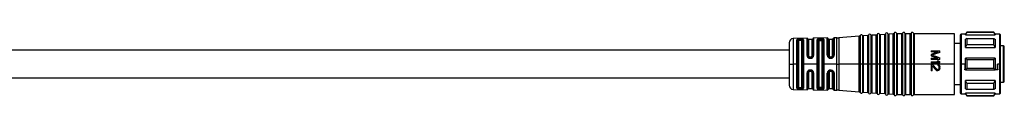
# Model space of a CAD drawing. Header units: millimetres. Extents: x -719 to 2929, y 432 to 794.
# Tile 9 of 15: x 752 to 984, y 604 to 619. Entities that reach past the tile are written whole.
import ezdxf

# ---------------------------------------------------------------- set-up
doc = ezdxf.new("R2010")
doc.units = ezdxf.units.MM

# ---------------------------------------------------------------- blocks, each defined once
blk = doc.blocks.new('Drawing View2')
at = {"color": 7, "linetype": 'Continuous', "lineweight": 25}
for p, q in [((1409.62, 9.32), (1406.38, 9.27)), ((1409.62, 5.27), (1409.62, 9.32)), ((1414.4, 9.4), (1411.18, 9.35)), ((1411.18, 9.35), (1411.18, 5.28)), ((1414.4, 5.3), (1414.4, 9.4)), ((1416.68, 9.44), (1416, 9.42)), ((1416, 9.42), (1416, 5.31)), ((1416.68, 3.25), (1416.68, 9.44)), ((1421.94, 9.8), (1417.12, 9.45)), ((1417.12, 9.45), (1417.12, 3.25)), ((1421.94, 3.25), (1421.94, 9.8)), ((1422.12, 9.93), (1422.12, 3.25)), ((1422.67, 9.97), (1422.67, 3.25)), ((1423.94, 9.94), (1422.86, 9.86)), ((1422.86, 9.86), (1422.86, 3.25)), ((1423.94, 3.25), (1423.94, 9.94)), ((1424.12, 10.07), (1424.12, 3.25)), ((1424.67, 10.11), (1424.67, 3.25)), ((1425.94, 10.08), (1424.86, 10.01)), ((1424.86, 10.01), (1424.86, 3.25)), ((1425.94, 3.25), (1425.94, 10.08)), ((1426.12, 10.22), (1426.12, 3.25)), ((1426.67, 10.25), (1426.67, 3.25)), ((1427.94, 10.23), (1426.86, 10.15)), ((1426.86, 10.15), (1426.86, 3.25)), ((1427.94, 3.25), (1427.94, 10.23)), ((1428.12, 10.36), (1428.12, 3.25)), ((1428.67, 10.4), (1428.67, 3.25)), ((1429.94, 10.37), (1428.86, 10.29)), ((1428.86, 10.29), (1428.86, 3.25)), ((1429.94, 3.25), (1429.94, 10.37)), ((1430.12, 10.5), (1430.12, 3.25)), ((1430.67, 10.52), (1430.67, 3.25)), ((1431.94, 10.4), (1430.86, 10.4)), ((1430.86, 10.4), (1430.86, 3.25)), ((1431.94, 3.25), (1431.94, 10.4)), ((1432.13, 10.52), (1432.13, 3.25)), ((1432.67, 10.52), (1432.67, 3.25)), ((1433.94, 10.4), (1432.86, 10.4)), ((1432.86, 10.4), (1432.86, 3.25)), ((1433.94, 3.25), (1433.94, 10.4)), ((1434.13, 10.52), (1434.13, 3.25)), ((1434.67, 10.52), (1434.67, 3.25)), ((1444.4, 10.4), (1434.86, 10.4)), ((1434.86, 10.4), (1434.86, 3.25)), ((1444.4, 3.25), (1444.4, 10.4)), ((1445.7, 10.05), (1445.7, 4.61)), ((1446.95, 10.25), (1445.9, 10.25)), ((1445.9, 10.25), (1445.9, 4.65)), ((1447.24, 10.75), (1446.95, 10.25)), ((1446.95, 10.12), (1447.24, 10.68)), ((1446.95, 10.12), (1446.95, 10.25)), ((1446.95, 10.12), (1453.95, 10.12)), ((1453.66, 10.75), (1447.24, 10.75)), ((1447.24, 10.75), (1447.24, 10.68)), ((1453.66, 10.68), (1447.24, 10.68)), ((1453.95, 10.25), (1453.66, 10.75)), ((1453.66, 10.68), (1453.66, 10.75)), ((1455.05, 10.25), (1453.95, 10.25)), ((1455.05, 3.25), (1455.05, 10.25)), ((1455.2, 4.59), (1455.2, 10.1)), ((1405.4, 8.27), (1405.4, 3.25)), ((1406.38, 9.27), (1406.38, 3.38)), ((1407.23, 3.25), (1407.23, 8.94)), ((1407.42, 3.11), (1407.42, 8.83)), ((1407.6, 8.72), (1407.6, 3.25)), ((1408.1, 9.14), (1407.9, 9.14)), ((1408.1, 8.98), (1407.9, 8.97)), ((1407.9, 8.97), (1407.9, 8.81)), ((1408.1, 8.81), (1407.9, 8.81)), ((1408.1, 8.98), (1408.1, 8.81)), ((1408.4, 3.25), (1408.4, 8.72)), ((1408.59, 8.84), (1408.59, -2.34)), ((1408.77, 8.96), (1408.77, 3.25)), ((1409.81, 9.18), (1409.81, 5.23)), ((1410.8, 9.05), (1410, 9.05)), ((1410, 9.05), (1410, 5.18)), ((1410.8, 5.18), (1410.8, 9.05)), ((1410.99, 5.23), (1410.99, 9.2)), ((1412.01, 3.25), (1412.01, 8.98)), ((1412.21, 3.11), (1412.21, 8.84)), ((1412.4, 8.69), (1412.4, -2.19)), ((1412.7, 8.98), (1412.7, 9.01)), ((1412.9, 9.01), (1412.7, 9.01)), ((1412.7, 8.98), (1412.9, 8.98)), ((1412.7, 8.79), (1412.9, 8.79)), ((1412.9, 9.01), (1412.9, 8.98)), ((1413.2, -2.19), (1413.2, 8.69)), ((1413.4, 8.85), (1413.4, -2.35)), ((1413.59, 9.01), (1413.59, 3.25)), ((1414.6, 9.22), (1414.6, 5.24)), ((1415.6, 9.05), (1414.8, 9.05)), ((1414.8, 9.05), (1414.8, 5.18)), ((1415.6, 5.18), (1415.6, 9.05)), ((1415.8, 5.25), (1415.8, 9.24)), ((1445.7, 8.1), (1444.4, 8.1)), ((1447.24, 9.24), (1446.95, 9.07)), ((1446.95, 7.14), (1446.95, 9.07)), ((1446.95, 7.14), (1447.24, 7.77)), ((1446.95, 7.14), (1453.95, 7.14)), ((1447.24, 9.24), (1447.24, 7.77)), ((1447.24, 9.24), (1453.66, 9.24)), ((1453.66, 7.77), (1447.24, 7.77)), ((1455.9, 7.5), (1455.2, 7.5)), ((1455.9, 3.25), (1455.9, 7.5)), ((1456.1, 3.25), (1456.1, 7.3)), ((1405.4, 6.5), (1197.45, 6.5)), ((1410.5, 4.89), (1410.3, 4.89)), ((1410.3, 4.75), (1410.5, 4.75)), ((1410.5, 4.76), (1410.5, 4.75)), ((1414.63, 5.05), (1414.63, 5.09)), ((1414.65, 5.04), (1414.63, 5.05)), ((1414.78, 4.87), (1414.8, 4.85)), ((1414.99, 4.77), (1415.1, 4.76)), ((1415.3, 4.89), (1415.1, 4.89)), ((1415.1, 4.75), (1415.3, 4.75)), ((1415.3, 4.76), (1415.38, 4.76)), ((1415.59, 4.85), (1415.63, 4.88)), ((1415.8, 5.25), (1415.79, 5.15)), ((1415.79, 5.18), (1415.81, 5.16)), ((1415.79, 5.15), (1415.81, 5.17)), ((1415.98, 5.17), (1416, 5.31)), ((1438.9, 6.35), (1438.9, 6.1)), ((1438.9, 6.35), (1440.9, 6.35)), ((1440.47, 6.1), (1438.9, 6.1)), ((1438.9, 5.52), (1438.9, 5.18)), ((1440.9, 5.97), (1440.9, 6.35)), ((1440.9, 4.35), (1440.9, 4.72)), ((1445.9, 4.65), (1445.9, 3.25)), ((1405.4, 3.25), (1406.38, 3.25)), ((1405.4, 3.25), (1405.4, -1.77)), ((1406.38, 3.38), (1406.38, 3.25)), ((1407.23, 3.25), (1406.38, 3.25)), ((1406.38, 3.25), (1406.38, -2.77)), ((1407.23, 3.1), (1407.23, 3.25)), ((1407.23, -2.44), (1407.23, 3.1)), ((1407.42, -2.33), (1407.42, 3.11)), ((1407.6, 3.25), (1407.6, -2.22)), ((1408.4, -2.22), (1408.4, 3.25)), ((1408.77, 3.25), (1408.77, -2.46)), ((1412.01, 3.25), (1408.77, 3.25)), ((1410.3, 4.59), (1410.5, 4.59)), ((1412.01, 3.1), (1412.01, 3.25)), ((1412.01, -2.48), (1412.01, 3.1)), ((1412.21, -2.34), (1412.21, 3.11)), ((1413.59, 3.25), (1413.59, -2.51)), ((1416.68, 3.25), (1413.59, 3.25)), ((1416.68, 3.25), (1417.12, 3.25)), ((1416.68, 3.11), (1416.68, 3.25)), ((1416.68, -2.94), (1416.68, 3.11)), ((1417.12, 3.25), (1417.12, 3.11)), ((1421.94, 3.25), (1417.12, 3.25)), ((1417.12, 3.11), (1417.12, -2.95)), ((1421.94, 3.25), (1422.12, 3.25)), ((1421.94, 3.11), (1421.94, 3.25)), ((1421.94, -3.3), (1421.94, 3.11)), ((1422.12, 3.25), (1422.12, 3.11)), ((1422.4, 3.25), (1422.12, 3.25)), ((1422.12, 3.11), (1422.12, -3.43)), ((1422.67, 3.25), (1422.4, 3.25)), ((1422.67, 3.25), (1422.84, 3.25)), ((1422.67, 3.25), (1422.67, -3.47)), ((1422.84, 3.25), (1422.86, 3.25)), ((1422.86, 3.25), (1422.86, 3.11)), ((1423.94, 3.25), (1422.86, 3.25)), ((1422.86, 3.11), (1422.86, -3.36)), ((1423.94, 3.11), (1423.94, 3.25)), ((1423.94, 3.25), (1424.12, 3.25)), ((1423.94, -3.44), (1423.94, 3.11)), ((1424.12, 3.25), (1424.12, 3.11)), ((1424.4, 3.25), (1424.12, 3.25)), ((1424.12, 3.11), (1424.12, -3.57)), ((1424.67, 3.25), (1424.4, 3.25)), ((1424.67, 3.25), (1424.84, 3.25)), ((1424.67, 3.25), (1424.67, -3.61)), ((1424.84, 3.25), (1424.86, 3.25)), ((1424.86, 3.25), (1424.86, 3.11)), ((1425.94, 3.25), (1424.86, 3.25)), ((1424.86, 3.11), (1424.86, -3.51)), ((1425.94, 3.25), (1426.12, 3.25)), ((1425.94, 3.11), (1425.94, 3.25)), ((1425.94, -3.58), (1425.94, 3.11)), ((1426.4, 3.25), (1426.12, 3.25)), ((1426.12, 3.25), (1426.12, 3.11)), ((1426.12, 3.11), (1426.12, -3.72)), ((1426.67, 3.25), (1426.4, 3.25)), ((1426.67, 3.25), (1426.84, 3.25)), ((1426.67, 3.25), (1426.67, -3.75)), ((1426.84, 3.25), (1426.86, 3.25)), ((1426.86, 3.25), (1426.86, 3.11)), ((1427.94, 3.25), (1426.86, 3.25)), ((1426.86, 3.11), (1426.86, -3.65)), ((1427.94, 3.11), (1427.94, 3.25)), ((1427.94, 3.25), (1428.12, 3.25)), ((1427.94, -3.73), (1427.94, 3.11)), ((1428.4, 3.25), (1428.12, 3.25)), ((1428.12, 3.25), (1428.12, 3.11)), ((1428.12, 3.11), (1428.12, -3.86)), ((1428.67, 3.25), (1428.4, 3.25)), ((1428.67, 3.25), (1428.84, 3.25)), ((1428.67, 3.25), (1428.67, -3.9)), ((1428.84, 3.25), (1428.86, 3.25)), ((1428.86, 3.25), (1428.86, 3.11)), ((1429.94, 3.25), (1428.86, 3.25)), ((1428.86, 3.11), (1428.86, -3.79)), ((1429.94, 3.25), (1430.12, 3.25)), ((1429.94, 3.11), (1429.94, 3.25)), ((1429.94, -3.87), (1429.94, 3.11)), ((1430.12, 3.25), (1430.12, 3.11)), ((1430.4, 3.25), (1430.12, 3.25)), ((1430.12, 3.11), (1430.12, -4)), ((1430.67, 3.25), (1430.4, 3.25)), ((1430.67, 3.25), (1430.86, 3.25)), ((1430.67, 3.25), (1430.67, -4.02)), ((1430.86, 3.25), (1430.86, 3.12)), ((1431.94, 3.25), (1430.86, 3.25)), ((1430.86, 3.12), (1430.86, -3.9)), ((1431.94, 3.25), (1432.13, 3.25)), ((1431.94, 3.11), (1431.94, 3.25)), ((1431.94, -3.9), (1431.94, 3.11)), ((1432.13, 3.25), (1432.13, 3.11)), ((1432.4, 3.25), (1432.13, 3.25)), ((1432.13, 3.11), (1432.13, -4.02)), ((1432.67, 3.25), (1432.4, 3.25)), ((1432.67, 3.25), (1432.86, 3.25)), ((1432.67, 3.25), (1432.67, -4.02)), ((1432.86, 3.25), (1432.86, 3.12)), ((1433.94, 3.25), (1432.86, 3.25)), ((1432.86, 3.12), (1432.86, -3.9)), ((1433.94, 3.25), (1434.13, 3.25)), ((1433.94, 3.11), (1433.94, 3.25)), ((1433.94, -3.9), (1433.94, 3.11)), ((1434.4, 3.25), (1434.13, 3.25)), ((1434.13, 3.25), (1434.13, 3.11)), ((1434.13, 3.11), (1434.13, -4.02)), ((1434.67, 3.25), (1434.4, 3.25)), ((1434.67, 3.25), (1434.86, 3.25)), ((1434.67, 3.25), (1434.67, -4.02)), ((1434.86, 3.25), (1434.86, 3.12)), ((1444.4, 3.25), (1434.86, 3.25)), ((1434.86, 3.12), (1434.86, -3.9)), ((1438.9, 4.6), (1440.47, 4.6)), ((1438.9, 4.6), (1438.9, 4.35)), ((1440.9, 4.35), (1438.9, 4.35)), ((1438.9, 3.77), (1438.9, 3.52)), ((1438.9, 3.77), (1440.56, 3.77)), ((1440.9, 3.52), (1438.9, 3.52)), ((1438.9, 3.18), (1439.11, 3.18)), ((1438.9, 3.18), (1438.9, 1.68)), ((1439.11, 3.18), (1440.18, 2.02)), ((1439.11, 2.85), (1440.05, 1.81)), ((1439.11, 1.68), (1439.11, 2.85)), ((1440.26, 4.02), (1440.6, 4.02)), ((1440.43, 3.14), (1440.43, 2.93)), ((1440.69, 2.52), (1440.69, 2.35)), ((1440.9, 3.52), (1440.9, 3.77)), ((1440.9, 2.31), (1440.9, 2.47)), ((1444.4, -3.9), (1444.4, 3.25)), ((1445.7, 4.61), (1445.7, 3.25)), ((1445.7, 3.25), (1445.9, 3.25)), ((1445.7, 3.25), (1445.7, -3.55)), ((1446.91, 3.25), (1445.9, 3.25)), ((1445.9, 3.25), (1445.9, -3.75)), ((1446.95, 3.25), (1446.95, 4.62)), ((1447.24, 4.29), (1446.95, 4.62)), ((1453.95, 4.62), (1446.95, 4.62)), ((1446.95, 1.88), (1446.95, 3.25)), ((1447.24, 4.29), (1447.24, 3.25)), ((1447.24, 4.29), (1453.66, 4.29)), ((1447.24, 3.25), (1447.24, 2.21)), ((1453.66, 3.25), (1453.66, 4.29)), ((1453.66, 2.21), (1453.66, 3.25)), ((1453.95, 4.62), (1453.95, 3.25)), ((1455, 3.25), (1454.49, 3.25)), ((1455, 1.88), (1455, 3.25)), ((1455.05, 1.88), (1455.05, 3.25)), ((1455.2, 1.91), (1455.2, 4.59)), ((1455.9, -1), (1455.9, 3.25)), ((1456.1, -0.8), (1456.1, 3.25)), ((1197.45, 0), (1405.4, 0)), ((1409.62, -2.82), (1409.62, 1.15)), ((1409.81, 1.2), (1409.81, -2.68)), ((1410, 1.25), (1410, -2.55)), ((1410.5, 1.83), (1410.3, 1.83)), ((1410.5, 1.68), (1410.3, 1.68)), ((1410.3, 1.54), (1410.5, 1.54)), ((1410.8, -2.55), (1410.8, 1.25)), ((1410.99, -2.7), (1410.99, 1.2)), ((1411.18, 1.15), (1411.18, -2.85)), ((1414.46, 1.4), (1414.4, 1.13)), ((1414.4, -2.9), (1414.4, 1.13)), ((1414.6, 1.19), (1414.6, -2.72)), ((1414.64, 1.38), (1414.62, 1.37)), ((1414.62, 1.33), (1414.63, 1.37)), ((1414.8, 1.57), (1414.78, 1.56)), ((1414.8, 1.25), (1414.8, -2.55)), ((1415.1, 1.67), (1414.99, 1.66)), ((1415.3, 1.68), (1415.1, 1.68)), ((1415.1, 1.54), (1415.3, 1.54)), ((1415.38, 1.66), (1415.3, 1.67)), ((1415.6, -2.55), (1415.6, 1.25)), ((1415.79, 1.28), (1415.81, 1.26)), ((1415.79, 1.28), (1415.8, 1.18)), ((1415.81, 1.26), (1415.8, 1.25)), ((1415.8, -2.74), (1415.8, 1.18)), ((1416, 1.12), (1415.98, 1.25)), ((1416, 1.12), (1416, -2.92)), ((1439.11, 1.68), (1438.9, 1.68)), ((1440.35, 1.93), (1440.43, 1.93)), ((1440.43, 1.68), (1440.35, 1.68)), ((1446.95, 1.88), (1446.83, 1.88)), ((1446.95, 1.88), (1447.24, 2.21)), ((1446.95, 1.88), (1453.95, 1.88)), ((1453.66, 2.21), (1447.24, 2.21)), ((1454.57, 1.88), (1453.95, 1.88)), ((1455, 1.88), (1455.05, 1.88)), ((1455.05, -3.75), (1455.05, 1.88)), ((1455.2, -3.6), (1455.2, 1.91)), ((1407.9, -2.31), (1408.1, -2.31)), ((1407.9, -2.47), (1407.9, -2.31)), ((1408.1, -2.48), (1408.1, -2.31)), ((1412.9, -2.29), (1412.7, -2.29)), ((1444.4, -1.6), (1445.7, -1.6)), ((1453.95, -0.64), (1446.95, -0.64)), ((1446.95, -2.57), (1446.95, -0.64)), ((1447.24, -1.27), (1446.95, -0.64)), ((1447.24, -1.27), (1453.66, -1.27)), ((1447.24, -1.27), (1447.24, -2.74)), ((1455.2, -1), (1455.9, -1)), ((1406.38, -2.77), (1409.62, -2.82)), ((1407.9, -2.47), (1408.1, -2.48)), ((1407.9, -2.64), (1408.1, -2.64)), ((1410, -2.55), (1410.8, -2.55)), ((1411.18, -2.85), (1414.4, -2.9)), ((1412.9, -2.48), (1412.7, -2.48)), ((1412.7, -2.51), (1412.9, -2.51)), ((1412.9, -2.48), (1412.9, -2.51)), ((1414.8, -2.55), (1415.6, -2.55)), ((1416, -2.92), (1416.68, -2.94)), ((1417.12, -2.95), (1421.94, -3.3)), ((1422.86, -3.36), (1423.94, -3.44)), ((1424.86, -3.51), (1425.94, -3.58)), ((1426.86, -3.65), (1427.94, -3.73)), ((1428.86, -3.79), (1429.94, -3.87)), ((1430.86, -3.9), (1431.94, -3.9)), ((1432.86, -3.9), (1433.94, -3.9)), ((1434.86, -3.9), (1444.4, -3.9)), ((1445.9, -3.75), (1446.95, -3.75)), ((1446.95, -2.57), (1447.24, -2.74)), ((1453.95, -3.62), (1446.95, -3.62)), ((1446.95, -3.75), (1446.95, -3.62)), ((1447.24, -4.18), (1446.95, -3.62)), ((1446.95, -3.75), (1447.24, -4.25)), ((1453.66, -2.74), (1447.24, -2.74)), ((1447.24, -4.18), (1447.24, -4.25)), ((1447.24, -4.18), (1453.66, -4.18)), ((1447.24, -4.25), (1453.66, -4.25)), ((1453.66, -4.25), (1453.95, -3.75)), ((1453.95, -3.75), (1455.05, -3.75))]:
    blk.add_line(p, q, dxfattribs=at)
at = {"color": 7, "linetype": 'Continuous', "lineweight": 25, "flags": 128}
for points in [[(1453.95, 10.25), (1453.95, 10.24), (1453.95, 10.22), (1453.95, 10.17), (1453.95, 10.12)], [(1412.9, 9.21), (1412.78, 9.2), (1412.7, 9.2)], [(1453.66, 7.77), (1453.66, 7.97), (1453.66, 8.17), (1453.66, 8.37), (1453.66, 8.55), (1453.66, 8.73), (1453.66, 8.91), (1453.66, 9.08), (1453.66, 9.24)], [(1453.95, 9.07), (1453.95, 8.87), (1453.95, 8.66), (1453.95, 8.44), (1453.95, 8.2), (1453.95, 7.95), (1453.95, 7.69), (1453.95, 7.42), (1453.95, 7.14)], [(1415.1, 4.59), (1415.21, 4.59), (1415.3, 4.59)], [(1453.95, 3.25), (1453.95, 3.08), (1453.95, 2.91), (1453.95, 2.73), (1453.95, 2.56), (1453.95, 2.39), (1453.95, 2.22), (1453.95, 2.05), (1453.95, 1.88)], [(1415.3, 1.83), (1415.18, 1.83), (1415.1, 1.83)], [(1453.66, -2.74), (1453.66, -2.58), (1453.66, -2.41), (1453.66, -2.23), (1453.66, -2.05), (1453.66, -1.87), (1453.66, -1.67), (1453.66, -1.47), (1453.66, -1.27)], [(1453.95, -0.64), (1453.95, -0.92), (1453.95, -1.19), (1453.95, -1.45), (1453.95, -1.7), (1453.95, -1.94), (1453.95, -2.16), (1453.95, -2.37), (1453.95, -2.57)], [(1412.7, -2.7), (1412.81, -2.71), (1412.9, -2.71)], [(1453.66, -4.25), (1453.66, -4.25), (1453.66, -4.23), (1453.66, -4.21), (1453.66, -4.18)], [(1453.95, -3.62), (1453.95, -3.67), (1453.95, -3.72), (1453.95, -3.74), (1453.95, -3.75)]]:
    blk.add_lwpolyline(points, dxfattribs=at)
at = {"color": 7, "linetype": 'Continuous', "lineweight": 25}
for centre, radius, start, end in [((1409.62, 9.12), 0.2, 19.064, 90.9414), ((1411.19, 9.15), 0.2, 90.9414, 164.7892), ((1414.4, 9.2), 0.2, 7.4808, 90.9414), ((1416, 9.22), 0.2, 90.9414, 176.2939), ((1416.55, 17.43), 8, 270.9414, 274.0718), ((1421.93, 10), 0.2, 274.0718, 340.4937), ((1422.4, 9.83), 0.3, 27.65, 160.4937), ((1422.84, 10.06), 0.2, 207.65, 274.0718), ((1423.93, 10.14), 0.2, 274.0718, 340.4937), ((1424.4, 9.97), 0.3, 27.65, 160.4937), ((1424.84, 10.2), 0.2, 207.65, 274.0718), ((1425.93, 10.28), 0.2, 274.0718, 340.4937), ((1426.4, 10.12), 0.3, 27.65, 160.4937), ((1426.84, 10.35), 0.2, 207.65, 274.0718), ((1427.93, 10.42), 0.2, 274.0718, 340.4937), ((1428.4, 10.26), 0.3, 27.65, 160.4937), ((1428.84, 10.49), 0.2, 207.65, 274.0718), ((1429.93, 10.57), 0.2, 274.0718, 340.4937), ((1430.4, 10.4), 0.3, 23.5782, 160.4937), ((1430.86, 10.6), 0.2, 203.5782, 270), ((1431.94, 10.6), 0.2, 270, 336.4218), ((1432.4, 10.4), 0.3, 23.5782, 156.4218), ((1432.86, 10.6), 0.2, 203.5782, 270), ((1433.94, 10.6), 0.2, 270, 336.4218), ((1434.4, 10.4), 0.3, 23.5782, 156.4218), ((1434.86, 10.6), 0.2, 203.5782, 270), ((1445.9, 10.05), 0.2, 90, 180), ((1455.05, 10.1), 0.15, 0, 90), ((1406.4, 8.27), 1, 90.9414, 180), ((1410, 9.25), 0.2, 199.064, 270), ((1410.8, 9.25), 0.2, 270, 344.7892), ((1414.8, 9.25), 0.2, 187.4808, 270), ((1415.6, 9.25), 0.2, 270, 356.2939), ((1455.9, 7.3), 0.2, 360, 90), ((1455.09, 2.1), 0.217, 260.4353, 301.6555), ((1406.4, -1.77), 1, 180, 269.0586), ((1455.9, -0.8), 0.2, 270, 360), ((1409.62, -2.62), 0.2, 269.0586, 340.936), ((1410, -2.75), 0.2, 90, 160.936), ((1410.8, -2.75), 0.2, 15.2108, 90), ((1411.19, -2.65), 0.2, 195.2108, 269.0586), ((1414.4, -2.7), 0.2, 269.0586, 352.5192), ((1414.8, -2.75), 0.2, 90, 172.5192), ((1415.6, -2.75), 0.2, 3.7061, 90), ((1416, -2.72), 0.2, 183.7061, 269.0586), ((1416.55, -10.93), 8, 85.9282, 89.0586), ((1421.93, -3.5), 0.2, 19.5063, 85.9282), ((1422.4, -3.33), 0.3, 199.5063, 332.35), ((1422.84, -3.56), 0.2, 85.9282, 152.35), ((1423.93, -3.64), 0.2, 19.5063, 85.9282), ((1424.4, -3.47), 0.3, 199.5063, 332.35), ((1424.84, -3.7), 0.2, 85.9282, 152.35), ((1425.93, -3.78), 0.2, 19.5063, 85.9282), ((1426.4, -3.62), 0.3, 199.5063, 332.35), ((1426.84, -3.85), 0.2, 85.9282, 152.35), ((1427.93, -3.92), 0.2, 19.5063, 85.9282), ((1428.4, -3.76), 0.3, 199.5063, 332.35), ((1428.84, -3.99), 0.2, 85.9282, 152.35), ((1429.93, -4.07), 0.2, 19.5063, 85.9282), ((1430.4, -3.9), 0.3, 199.5063, 336.4218), ((1430.86, -4.1), 0.2, 90, 156.4218), ((1431.94, -4.1), 0.2, 23.5782, 90), ((1432.4, -3.9), 0.3, 203.5782, 336.4218), ((1432.86, -4.1), 0.2, 90, 156.4218), ((1433.94, -4.1), 0.2, 23.5782, 90), ((1434.4, -3.9), 0.3, 203.5782, 336.4218), ((1434.86, -4.1), 0.2, 90, 156.4218), ((1445.9, -3.55), 0.2, 180, 270), ((1455.05, -3.6), 0.15, 270, 0)]:
    blk.add_arc(centre, radius, start, end, dxfattribs=at)
for points, knots in [([(1453.95, 10.12), (1453.9, 10.22), (1453.8, 10.41), (1453.7, 10.59), (1453.66, 10.68)], [0, 0, 0, 0, 0.554448, 1, 1, 1, 1]), ([(1407.9, 9.14), (1407.81, 9.13), (1407.64, 9.13), (1407.42, 9.09), (1407.26, 9.02), (1407.24, 8.96), (1407.23, 8.94)], [0, 0, 0, 0, 0.239775, 0.487318, 0.742237, 1, 1, 1, 1]), ([(1407.42, 8.83), (1407.43, 8.85), (1407.44, 8.89), (1407.55, 8.94), (1407.71, 8.97), (1407.84, 8.97), (1407.9, 8.97)], [0, 0, 0, 0, 0.251722, 0.502052, 0.751355, 1, 1, 1, 1]), ([(1407.9, 8.81), (1407.86, 8.81), (1407.78, 8.81), (1407.68, 8.79), (1407.61, 8.76), (1407.6, 8.73), (1407.6, 8.72)], [0, 0, 0, 0, 0.244541, 0.494439, 0.747625, 1, 1, 1, 1]), ([(1407.9, 8.97), (1407.9, 8.99), (1407.9, 9.03), (1407.9, 9.08), (1407.9, 9.12), (1407.9, 9.13), (1407.9, 9.14)], [0, 0, 0, 0, 0.244354, 0.500002, 0.755648, 1, 1, 1, 1]), ([(1408.77, 8.96), (1408.76, 8.99), (1408.75, 9.03), (1408.66, 9.08), (1408.57, 9.1), (1408.46, 9.12), (1408.31, 9.14), (1408.18, 9.14), (1408.1, 9.14)], [0, 0, 0, 0, 0.249026, 0.378368, 0.510999, 0.642887, 0.770292, 1, 1, 1, 1]), ([(1408.1, 8.98), (1408.1, 9), (1408.1, 9.03), (1408.1, 9.08), (1408.1, 9.12), (1408.1, 9.13), (1408.1, 9.14)], [0, 0, 0, 0, 0.251175, 0.5, 0.748825, 1, 1, 1, 1]), ([(1408.1, 8.98), (1408.13, 8.98), (1408.2, 8.98), (1408.32, 8.97), (1408.45, 8.95), (1408.57, 8.9), (1408.58, 8.86), (1408.59, 8.84)], [0, 0, 0, 0, 0.125096, 0.250079, 0.499189, 0.749161, 1, 1, 1, 1]), ([(1408.4, 8.72), (1408.4, 8.73), (1408.39, 8.76), (1408.32, 8.79), (1408.22, 8.81), (1408.14, 8.81), (1408.1, 8.81)], [0, 0, 0, 0, 0.25191, 0.506201, 0.756885, 1, 1, 1, 1]), ([(1412.25, 9.15), (1412.22, 9.14), (1412.15, 9.12), (1412.07, 9.08), (1412.02, 9.04), (1412.01, 9), (1412.01, 8.98)], [0, 0, 0, 0, 0.239755, 0.482391, 0.733795, 1, 1, 1, 1]), ([(1412.21, 8.84), (1412.21, 8.85), (1412.21, 8.88), (1412.25, 8.91), (1412.3, 8.94), (1412.36, 8.95), (1412.38, 8.96)], [0, 0, 0, 0, 0.2513, 0.501644, 0.751273, 1, 1, 1, 1]), ([(1412.7, 9.2), (1412.62, 9.2), (1412.45, 9.19), (1412.32, 9.17), (1412.25, 9.15)], [0, 0, 0, 0, 0.493234, 1, 1, 1, 1]), ([(1412.25, 9.15), (1412.27, 9.15), (1412.3, 9.13), (1412.34, 9.09), (1412.37, 9.03), (1412.38, 8.98), (1412.38, 8.96)], [0, 0, 0, 0, 0.242411, 0.500004, 0.757595, 1, 1, 1, 1]), ([(1412.38, 8.96), (1412.43, 8.97), (1412.52, 9), (1412.64, 9.01), (1412.7, 9.01)], [0, 0, 0, 0, 0.501701, 1, 1, 1, 1]), ([(1412.38, 8.96), (1412.43, 8.97), (1412.53, 8.98), (1412.64, 8.98), (1412.7, 8.98)], [0, 0, 0, 0, 0.503357, 1, 1, 1, 1]), ([(1412.4, 8.69), (1412.41, 8.71), (1412.42, 8.74), (1412.5, 8.77), (1412.6, 8.79), (1412.67, 8.79), (1412.7, 8.79)], [0, 0, 0, 0, 0.2863334, 0.5666446, 0.7832944, 1, 1, 1, 1]), ([(1413.48, 9.13), (1413.44, 9.14), (1413.37, 9.17), (1413.23, 9.19), (1413.07, 9.21), (1412.95, 9.21), (1412.9, 9.21)], [0, 0, 0, 0, 0.257138, 0.51101, 0.755862, 1, 1, 1, 1]), ([(1412.9, 9.01), (1412.94, 9.01), (1413.02, 9.01), (1413.14, 9), (1413.24, 8.98), (1413.29, 8.95), (1413.31, 8.94)], [0, 0, 0, 0, 0.251138, 0.500284, 0.749288, 1, 1, 1, 1]), ([(1412.9, 8.98), (1412.94, 8.98), (1413.02, 8.98), (1413.13, 8.97), (1413.24, 8.96), (1413.29, 8.95), (1413.31, 8.94)], [0, 0, 0, 0, 0.243585, 0.491154, 0.743152, 1, 1, 1, 1]), ([(1412.9, 8.79), (1412.94, 8.79), (1413.03, 8.79), (1413.13, 8.76), (1413.19, 8.73), (1413.2, 8.71), (1413.2, 8.69)], [0, 0, 0, 0, 0.2759772, 0.5516711, 0.772108, 1, 1, 1, 1]), ([(1413.31, 8.94), (1413.32, 8.96), (1413.33, 9.01), (1413.37, 9.07), (1413.42, 9.11), (1413.46, 9.13), (1413.48, 9.13)], [0, 0, 0, 0, 0.242205, 0.499996, 0.757789, 1, 1, 1, 1]), ([(1413.31, 8.94), (1413.34, 8.93), (1413.39, 8.9), (1413.39, 8.87), (1413.4, 8.85)], [0, 0, 0, 0, 0.499299, 1, 1, 1, 1]), ([(1413.59, 9.01), (1413.59, 9.03), (1413.58, 9.08), (1413.51, 9.11), (1413.48, 9.13)], [0, 0, 0, 0, 0.497389, 1, 1, 1, 1]), ([(1453.66, 9.24), (1453.72, 9.21), (1453.81, 9.15), (1453.91, 9.1), (1453.95, 9.07)], [0, 0, 0, 0, 0.5655339, 1, 1, 1, 1]), ([(1453.95, 7.14), (1453.9, 7.25), (1453.8, 7.46), (1453.7, 7.67), (1453.66, 7.77)], [0, 0, 0, 0, 0.554448, 1, 1, 1, 1]), ([(1409.62, 5.27), (1409.63, 5.19), (1409.65, 5.01), (1409.81, 4.78), (1410.03, 4.63), (1410.21, 4.6), (1410.3, 4.59)], [0, 0, 0, 0, 0.254619, 0.514225, 0.762311, 1, 1, 1, 1]), ([(1410.3, 4.75), (1410.27, 4.75), (1410.2, 4.76), (1410.08, 4.79), (1409.94, 4.88), (1409.83, 5.04), (1409.82, 5.17), (1409.81, 5.23)], [0, 0, 0, 0, 0.124787, 0.249886, 0.499149, 0.749117, 1, 1, 1, 1]), ([(1410.3, 4.89), (1410.26, 4.9), (1410.17, 4.91), (1410.07, 4.99), (1410.01, 5.08), (1410, 5.15), (1410, 5.18)], [0, 0, 0, 0, 0.276915, 0.553061, 0.773141, 1, 1, 1, 1]), ([(1410.3, 4.59), (1410.3, 4.61), (1410.3, 4.66), (1410.3, 4.71), (1410.3, 4.74), (1410.3, 4.75), (1410.3, 4.75)], [0, 0, 0, 0, 0.243205, 0.499868, 0.756602, 1, 1, 1, 1]), ([(1410.5, 4.59), (1410.6, 4.61), (1410.8, 4.63), (1411.02, 4.82), (1411.16, 5.04), (1411.17, 5.2), (1411.18, 5.28)], [0, 0, 0, 0, 0.267548, 0.5453, 0.771617, 1, 1, 1, 1]), ([(1410.8, 5.18), (1410.79, 5.14), (1410.78, 5.06), (1410.7, 4.96), (1410.6, 4.9), (1410.53, 4.9), (1410.5, 4.89)], [0, 0, 0, 0, 0.285261, 0.56524, 0.782325, 1, 1, 1, 1]), ([(1410.5, 4.89), (1410.5, 4.87), (1410.5, 4.84), (1410.5, 4.79), (1410.5, 4.77), (1410.5, 4.76), (1410.5, 4.76)], [0, 0, 0, 0, 0.316784, 0.633567, 0.950351, 1, 1, 1, 1]), ([(1410.74, 4.82), (1410.73, 4.81), (1410.68, 4.78), (1410.6, 4.76), (1410.53, 4.75), (1410.5, 4.75)], [0, 0, 0, 0, 0.248147, 0.624424, 1, 1, 1, 1]), ([(1410.5, 4.59), (1410.5, 4.62), (1410.5, 4.66), (1410.5, 4.71), (1410.5, 4.74), (1410.5, 4.75), (1410.5, 4.75)], [0, 0, 0, 0, 0.251426, 0.499997, 0.748572, 1, 1, 1, 1]), ([(1410.99, 5.23), (1410.99, 5.17), (1410.97, 5.05), (1410.87, 4.9), (1410.78, 4.84), (1410.74, 4.82)], [0, 0, 0, 0, 0.376243, 0.7504344, 1, 1, 1, 1]), ([(1414.4, 5.3), (1414.4, 5.24), (1414.41, 5.14), (1414.45, 5.05), (1414.46, 5.01)], [0, 0, 0, 0, 0.552005, 1, 1, 1, 1]), ([(1414.63, 5.05), (1414.62, 5.05), (1414.59, 5.05), (1414.53, 5.04), (1414.49, 5.02), (1414.46, 5.01)], [0, 0, 0, 0, 0.340855, 0.681708, 1, 1, 1, 1]), ([(1414.46, 5.01), (1414.5, 4.95), (1414.56, 4.83), (1414.72, 4.7), (1414.9, 4.61), (1415.03, 4.6), (1415.1, 4.59)], [0, 0, 0, 0, 0.2647918, 0.5171041, 0.7605157, 1, 1, 1, 1]), ([(1414.65, 5.04), (1414.63, 5.07), (1414.61, 5.14), (1414.6, 5.21), (1414.6, 5.24)], [0, 0, 0, 0, 0.499485, 1, 1, 1, 1]), ([(1415.1, 4.75), (1415.05, 4.75), (1414.96, 4.76), (1414.83, 4.82), (1414.72, 4.92), (1414.67, 5), (1414.65, 5.04)], [0, 0, 0, 0, 0.245905, 0.493255, 0.743998, 1, 1, 1, 1]), ([(1415.1, 4.89), (1415.06, 4.9), (1414.97, 4.91), (1414.87, 4.99), (1414.81, 5.08), (1414.8, 5.15), (1414.8, 5.18)], [0, 0, 0, 0, 0.276915, 0.553061, 0.773142, 1, 1, 1, 1]), ([(1415.6, 5.18), (1415.59, 5.14), (1415.58, 5.06), (1415.5, 4.96), (1415.4, 4.9), (1415.33, 4.9), (1415.3, 4.89)], [0, 0, 0, 0, 0.285261, 0.56524, 0.782325, 1, 1, 1, 1]), ([(1415.3, 4.59), (1415.38, 4.6), (1415.53, 4.62), (1415.74, 4.74), (1415.91, 4.93), (1415.96, 5.09), (1415.98, 5.17)], [0, 0, 0, 0, 0.241569, 0.481567, 0.731543, 1, 1, 1, 1]), ([(1415.79, 5.15), (1415.77, 5.09), (1415.74, 4.99), (1415.63, 4.86), (1415.48, 4.77), (1415.36, 4.76), (1415.3, 4.75)], [0, 0, 0, 0, 0.2590408, 0.5026657, 0.7495689, 1, 1, 1, 1]), ([(1415.81, 5.17), (1415.82, 5.17), (1415.85, 5.18), (1415.91, 5.18), (1415.96, 5.17), (1415.98, 5.17)], [0, 0, 0, 0, 0.341134, 0.682273, 1, 1, 1, 1]), ([(1440.47, 6.1), (1440.18, 5.99), (1439.66, 5.8), (1439.13, 5.6), (1438.9, 5.52)], [0, 0, 0, 0, 0.559995, 1, 1, 1, 1]), ([(1438.9, 5.18), (1439.19, 5.07), (1439.72, 4.88), (1440.24, 4.69), (1440.47, 4.6)], [0, 0, 0, 0, 0.559996, 1, 1, 1, 1]), ([(1440.9, 5.97), (1440.57, 5.86), (1439.97, 5.65), (1439.38, 5.44), (1439.11, 5.35)], [0, 0, 0, 0, 0.559995, 1, 1, 1, 1]), ([(1439.11, 5.35), (1439.45, 5.23), (1440.04, 5.03), (1440.64, 4.82), (1440.9, 4.72)], [0, 0, 0, 0, 0.559996, 1, 1, 1, 1]), ([(1440.26, 4.02), (1440.32, 3.97), (1440.42, 3.89), (1440.52, 3.8), (1440.56, 3.77)], [0, 0, 0, 0, 0.559998, 1, 1, 1, 1]), ([(1440.43, 3.14), (1440.46, 3.13), (1440.52, 3.12), (1440.58, 3.11), (1440.6, 3.1)], [0, 0, 0, 0, 0.56, 1, 1, 1, 1]), ([(1440.56, 2.85), (1440.54, 2.87), (1440.49, 2.89), (1440.45, 2.92), (1440.43, 2.93)], [0, 0, 0, 0, 0.56, 1, 1, 1, 1]), ([(1440.56, 2.85), (1440.58, 2.83), (1440.6, 2.78), (1440.63, 2.74), (1440.64, 2.72)], [0, 0, 0, 0, 0.559999, 1, 1, 1, 1]), ([(1440.6, 4.02), (1440.66, 3.97), (1440.76, 3.89), (1440.86, 3.8), (1440.9, 3.77)], [0, 0, 0, 0, 0.559998, 1, 1, 1, 1]), ([(1440.6, 3.1), (1440.63, 3.07), (1440.69, 3.01), (1440.75, 2.96), (1440.77, 2.93)], [0, 0, 0, 0, 0.559999, 1, 1, 1, 1]), ([(1440.64, 2.72), (1440.65, 2.69), (1440.67, 2.62), (1440.68, 2.55), (1440.69, 2.52)], [0, 0, 0, 0, 0.559997, 1, 1, 1, 1]), ([(1440.69, 2.35), (1440.68, 2.31), (1440.67, 2.24), (1440.65, 2.17), (1440.64, 2.14)], [0, 0, 0, 0, 0.559997, 1, 1, 1, 1]), ([(1440.77, 2.93), (1440.79, 2.9), (1440.82, 2.85), (1440.84, 2.79), (1440.86, 2.77)], [0, 0, 0, 0, 0.5599985, 1, 1, 1, 1]), ([(1440.86, 2.77), (1440.87, 2.71), (1440.88, 2.61), (1440.89, 2.52), (1440.9, 2.47)], [0, 0, 0, 0, 0.559994, 1, 1, 1, 1]), ([(1446.83, 1.88), (1446.86, 2.14), (1446.9, 2.59), (1446.91, 3.05), (1446.91, 3.25)], [0, 0, 0, 0, 0.561136, 1, 1, 1, 1]), ([(1453.66, 4.29), (1453.72, 4.35), (1453.81, 4.46), (1453.91, 4.57), (1453.95, 4.62)], [0, 0, 0, 0, 0.565534, 1, 1, 1, 1]), ([(1454.57, 1.88), (1454.54, 2.14), (1454.5, 2.59), (1454.49, 3.05), (1454.49, 3.25)], [0, 0, 0, 0, 0.561136, 1, 1, 1, 1]), ([(1410.3, 1.83), (1410.2, 1.82), (1410, 1.79), (1409.78, 1.61), (1409.64, 1.39), (1409.63, 1.23), (1409.62, 1.15)], [0, 0, 0, 0, 0.267435, 0.545129, 0.771587, 1, 1, 1, 1]), ([(1409.81, 1.2), (1409.82, 1.26), (1409.83, 1.38), (1409.94, 1.54), (1410.08, 1.63), (1410.2, 1.67), (1410.27, 1.68), (1410.3, 1.68)], [0, 0, 0, 0, 0.25154, 0.501516, 0.750497, 0.875418, 1, 1, 1, 1]), ([(1410, 1.25), (1410.01, 1.29), (1410.02, 1.37), (1410.1, 1.47), (1410.2, 1.53), (1410.27, 1.53), (1410.3, 1.54)], [0, 0, 0, 0, 0.286333, 0.566645, 0.783294, 1, 1, 1, 1]), ([(1410.3, 1.83), (1410.3, 1.81), (1410.3, 1.77), (1410.3, 1.72), (1410.3, 1.69), (1410.3, 1.68), (1410.3, 1.68)], [0, 0, 0, 0, 0.251401, 0.499942, 0.748554, 1, 1, 1, 1]), ([(1411.18, 1.15), (1411.17, 1.23), (1411.16, 1.37), (1411.07, 1.53), (1410.96, 1.67), (1410.8, 1.77), (1410.63, 1.82), (1410.54, 1.83), (1410.5, 1.83)], [0, 0, 0, 0, 0.249761, 0.383741, 0.512149, 0.756159, 0.878095, 1, 1, 1, 1]), ([(1410.5, 1.83), (1410.5, 1.81), (1410.5, 1.77), (1410.5, 1.72), (1410.5, 1.69), (1410.5, 1.68), (1410.5, 1.68)], [0, 0, 0, 0, 0.24324, 0.500063, 0.756851, 1, 1, 1, 1]), ([(1410.5, 1.68), (1410.53, 1.68), (1410.6, 1.67), (1410.72, 1.63), (1410.86, 1.54), (1410.97, 1.38), (1410.99, 1.26), (1410.99, 1.2)], [0, 0, 0, 0, 0.124869, 0.250002, 0.498994, 0.749016, 1, 1, 1, 1]), ([(1410.74, 1.62), (1410.71, 1.63), (1410.66, 1.65), (1410.58, 1.67), (1410.52, 1.67), (1410.5, 1.67)], [0, 0, 0, 0, 0.329875, 0.667478, 1, 1, 1, 1]), ([(1410.5, 1.54), (1410.54, 1.53), (1410.63, 1.52), (1410.73, 1.44), (1410.79, 1.35), (1410.8, 1.28), (1410.8, 1.25)], [0, 0, 0, 0, 0.2759772, 0.551671, 0.772108, 1, 1, 1, 1]), ([(1415.1, 1.83), (1415.03, 1.83), (1414.9, 1.81), (1414.71, 1.72), (1414.56, 1.59), (1414.49, 1.47), (1414.46, 1.4)], [0, 0, 0, 0, 0.24118, 0.484217, 0.736021, 1, 1, 1, 1]), ([(1414.62, 1.37), (1414.61, 1.37), (1414.59, 1.37), (1414.52, 1.38), (1414.48, 1.4), (1414.46, 1.4)], [0, 0, 0, 0, 0.340849, 0.681696, 1, 1, 1, 1]), ([(1414.6, 1.19), (1414.6, 1.22), (1414.61, 1.29), (1414.63, 1.35), (1414.64, 1.38)], [0, 0, 0, 0, 0.500952, 1, 1, 1, 1]), ([(1414.64, 1.38), (1414.67, 1.42), (1414.71, 1.51), (1414.82, 1.6), (1414.96, 1.67), (1415.05, 1.67), (1415.1, 1.68)], [0, 0, 0, 0, 0.257979, 0.509232, 0.755839, 1, 1, 1, 1]), ([(1414.8, 1.25), (1414.81, 1.29), (1414.82, 1.37), (1414.9, 1.47), (1415, 1.53), (1415.07, 1.53), (1415.1, 1.54)], [0, 0, 0, 0, 0.286333, 0.566645, 0.783294, 1, 1, 1, 1]), ([(1415.1, 1.54), (1415.1, 1.56), (1415.1, 1.6), (1415.1, 1.64), (1415.1, 1.67), (1415.1, 1.67), (1415.1, 1.67)], [0, 0, 0, 0, 0.31219, 0.624381, 0.936571, 1, 1, 1, 1]), ([(1415.3, 1.83), (1415.38, 1.82), (1415.54, 1.81), (1415.75, 1.68), (1415.91, 1.49), (1415.96, 1.33), (1415.98, 1.25)], [0, 0, 0, 0, 0.239621, 0.485413, 0.736282, 1, 1, 1, 1]), ([(1415.3, 1.68), (1415.36, 1.67), (1415.48, 1.66), (1415.63, 1.57), (1415.74, 1.44), (1415.77, 1.33), (1415.79, 1.28)], [0, 0, 0, 0, 0.2497247, 0.4968869, 0.7398256, 1, 1, 1, 1]), ([(1415.3, 1.54), (1415.34, 1.53), (1415.43, 1.52), (1415.53, 1.44), (1415.59, 1.35), (1415.6, 1.28), (1415.6, 1.25)], [0, 0, 0, 0, 0.2759772, 0.5516711, 0.7721081, 1, 1, 1, 1]), ([(1415.59, 1.58), (1415.58, 1.59), (1415.56, 1.61), (1415.53, 1.62), (1415.51, 1.63)], [0, 0, 0, 0, 0.420571, 1, 1, 1, 1]), ([(1415.81, 1.26), (1415.82, 1.25), (1415.85, 1.24), (1415.91, 1.24), (1415.96, 1.25), (1415.98, 1.25)], [0, 0, 0, 0, 0.3411386, 0.6822762, 1, 1, 1, 1]), ([(1440.05, 1.81), (1440.07, 1.79), (1440.12, 1.76), (1440.16, 1.74), (1440.18, 1.72)], [0, 0, 0, 0, 0.56, 1, 1, 1, 1]), ([(1440.18, 2.02), (1440.21, 2), (1440.27, 1.97), (1440.32, 1.95), (1440.35, 1.93)], [0, 0, 0, 0, 0.56, 1, 1, 1, 1]), ([(1440.35, 1.68), (1440.32, 1.69), (1440.26, 1.7), (1440.2, 1.72), (1440.18, 1.72)], [0, 0, 0, 0, 0.56, 1, 1, 1, 1]), ([(1440.56, 2.02), (1440.54, 2), (1440.49, 1.97), (1440.45, 1.95), (1440.43, 1.93)], [0, 0, 0, 0, 0.56, 1, 1, 1, 1]), ([(1440.6, 1.72), (1440.57, 1.72), (1440.51, 1.7), (1440.46, 1.69), (1440.43, 1.68)], [0, 0, 0, 0, 0.56, 1, 1, 1, 1]), ([(1440.64, 2.14), (1440.63, 2.12), (1440.6, 2.08), (1440.57, 2.03), (1440.56, 2.02)], [0, 0, 0, 0, 0.559999, 1, 1, 1, 1]), ([(1440.77, 1.89), (1440.74, 1.86), (1440.68, 1.8), (1440.63, 1.75), (1440.6, 1.72)], [0, 0, 0, 0, 0.559999, 1, 1, 1, 1]), ([(1440.86, 2.06), (1440.84, 2.03), (1440.81, 1.97), (1440.78, 1.92), (1440.77, 1.89)], [0, 0, 0, 0, 0.559998, 1, 1, 1, 1]), ([(1440.9, 2.31), (1440.89, 2.26), (1440.88, 2.18), (1440.86, 2.09), (1440.86, 2.06)], [0, 0, 0, 0, 0.559996, 1, 1, 1, 1]), ([(1453.95, 1.88), (1453.9, 1.94), (1453.8, 2.05), (1453.7, 2.16), (1453.66, 2.21)], [0, 0, 0, 0, 0.554448, 1, 1, 1, 1]), ([(1407.6, -2.22), (1407.6, -2.23), (1407.61, -2.26), (1407.68, -2.29), (1407.78, -2.31), (1407.86, -2.31), (1407.9, -2.31)], [0, 0, 0, 0, 0.25191, 0.506201, 0.756885, 1, 1, 1, 1]), ([(1408.1, -2.31), (1408.14, -2.31), (1408.22, -2.31), (1408.32, -2.29), (1408.39, -2.26), (1408.4, -2.23), (1408.4, -2.22)], [0, 0, 0, 0, 0.244541, 0.494439, 0.747625, 1, 1, 1, 1]), ([(1412.7, -2.29), (1412.66, -2.29), (1412.57, -2.29), (1412.47, -2.26), (1412.41, -2.23), (1412.4, -2.21), (1412.4, -2.19)], [0, 0, 0, 0, 0.275977, 0.551671, 0.772108, 1, 1, 1, 1]), ([(1413.2, -2.19), (1413.19, -2.21), (1413.18, -2.24), (1413.1, -2.27), (1413, -2.29), (1412.93, -2.29), (1412.9, -2.29)], [0, 0, 0, 0, 0.286333, 0.566645, 0.783294, 1, 1, 1, 1]), ([(1453.66, -1.27), (1453.72, -1.15), (1453.81, -0.94), (1453.91, -0.73), (1453.95, -0.64)], [0, 0, 0, 0, 0.565533, 1, 1, 1, 1]), ([(1407.23, -2.44), (1407.24, -2.46), (1407.26, -2.51), (1407.34, -2.55), (1407.43, -2.58), (1407.53, -2.61), (1407.69, -2.63), (1407.81, -2.64), (1407.9, -2.64)], [0, 0, 0, 0, 0.247774, 0.377676, 0.510624, 0.642416, 0.769734, 1, 1, 1, 1]), ([(1407.9, -2.47), (1407.84, -2.47), (1407.71, -2.47), (1407.55, -2.44), (1407.44, -2.39), (1407.43, -2.35), (1407.42, -2.33)], [0, 0, 0, 0, 0.2487188, 0.4980884, 0.748561, 1, 1, 1, 1]), ([(1407.9, -2.47), (1407.9, -2.49), (1407.9, -2.53), (1407.9, -2.58), (1407.9, -2.62), (1407.9, -2.63), (1407.9, -2.64)], [0, 0, 0, 0, 0.251195, 0.500058, 0.748854, 1, 1, 1, 1]), ([(1408.59, -2.34), (1408.58, -2.36), (1408.57, -2.4), (1408.45, -2.45), (1408.32, -2.47), (1408.2, -2.48), (1408.13, -2.48), (1408.1, -2.48)], [0, 0, 0, 0, 0.251106, 0.500918, 0.749973, 0.874947, 1, 1, 1, 1]), ([(1408.1, -2.64), (1408.18, -2.64), (1408.31, -2.64), (1408.47, -2.62), (1408.61, -2.6), (1408.74, -2.55), (1408.76, -2.49), (1408.77, -2.46)], [0, 0, 0, 0, 0.239085, 0.362958, 0.487455, 0.74218, 1, 1, 1, 1]), ([(1408.1, -2.48), (1408.1, -2.49), (1408.1, -2.53), (1408.1, -2.58), (1408.1, -2.62), (1408.1, -2.64), (1408.1, -2.64)], [0, 0, 0, 0, 0.2442222, 0.4999405, 0.7556907, 1, 1, 1, 1]), ([(1412.01, -2.48), (1412.01, -2.5), (1412.02, -2.54), (1412.07, -2.58), (1412.14, -2.62), (1412.22, -2.64), (1412.25, -2.65)], [0, 0, 0, 0, 0.2459824, 0.5061825, 0.7632622, 1, 1, 1, 1]), ([(1412.38, -2.46), (1412.36, -2.45), (1412.3, -2.44), (1412.25, -2.41), (1412.21, -2.38), (1412.21, -2.35), (1412.21, -2.34)], [0, 0, 0, 0, 0.2489976, 0.4988299, 0.7491572, 1, 1, 1, 1]), ([(1412.38, -2.46), (1412.38, -2.48), (1412.37, -2.53), (1412.34, -2.59), (1412.3, -2.63), (1412.27, -2.65), (1412.25, -2.65)], [0, 0, 0, 0, 0.242406, 0.499997, 0.757589, 1, 1, 1, 1]), ([(1412.25, -2.65), (1412.32, -2.67), (1412.45, -2.69), (1412.62, -2.7), (1412.7, -2.7)], [0, 0, 0, 0, 0.506474, 1, 1, 1, 1]), ([(1412.7, -2.48), (1412.64, -2.48), (1412.53, -2.48), (1412.43, -2.47), (1412.38, -2.46)], [0, 0, 0, 0, 0.4966643, 1, 1, 1, 1]), ([(1412.7, -2.51), (1412.64, -2.51), (1412.52, -2.5), (1412.43, -2.47), (1412.38, -2.46)], [0, 0, 0, 0, 0.498405, 1, 1, 1, 1]), ([(1412.7, -2.51), (1412.7, -2.5), (1412.7, -2.5), (1412.7, -2.49), (1412.7, -2.48)], [0, 0, 0, 0, 0.560028, 1, 1, 1, 1]), ([(1413.31, -2.44), (1413.29, -2.45), (1413.24, -2.46), (1413.13, -2.47), (1413.02, -2.48), (1412.94, -2.48), (1412.9, -2.48)], [0, 0, 0, 0, 0.25654, 0.508433, 0.756104, 1, 1, 1, 1]), ([(1413.31, -2.44), (1413.29, -2.45), (1413.24, -2.48), (1413.14, -2.5), (1413.02, -2.51), (1412.94, -2.51), (1412.9, -2.51)], [0, 0, 0, 0, 0.250656, 0.499639, 0.748804, 1, 1, 1, 1]), ([(1412.9, -2.71), (1412.95, -2.71), (1413.07, -2.71), (1413.23, -2.69), (1413.37, -2.67), (1413.44, -2.64), (1413.48, -2.63)], [0, 0, 0, 0, 0.244679, 0.489815, 0.743445, 1, 1, 1, 1]), ([(1413.4, -2.35), (1413.39, -2.37), (1413.39, -2.4), (1413.34, -2.43), (1413.31, -2.44)], [0, 0, 0, 0, 0.5010697, 1, 1, 1, 1]), ([(1413.31, -2.44), (1413.32, -2.46), (1413.33, -2.51), (1413.37, -2.57), (1413.42, -2.61), (1413.46, -2.63), (1413.48, -2.63)], [0, 0, 0, 0, 0.242212, 0.500005, 0.757794, 1, 1, 1, 1]), ([(1413.48, -2.63), (1413.51, -2.61), (1413.58, -2.58), (1413.59, -2.53), (1413.59, -2.51)], [0, 0, 0, 0, 0.485244, 1, 1, 1, 1]), ([(1453.95, -2.57), (1453.9, -2.6), (1453.8, -2.66), (1453.7, -2.71), (1453.66, -2.74)], [0, 0, 0, 0, 0.554449, 1, 1, 1, 1]), ([(1453.66, -4.18), (1453.72, -4.07), (1453.81, -3.88), (1453.91, -3.7), (1453.95, -3.62)], [0, 0, 0, 0, 0.565533, 1, 1, 1, 1])]:
    blk.add_open_spline(points, degree=3, knots=knots, dxfattribs=at)
for points in [[(1407.42, 8.83), (1407.41, 8.84), (1407.39, 8.87), (1407.35, 8.91), (1407.29, 8.93), (1407.25, 8.93), (1407.23, 8.94)], [(1407.42, 8.83), (1407.43, 8.81), (1407.45, 8.78), (1407.49, 8.75), (1407.54, 8.72), (1407.58, 8.72), (1407.6, 8.72)], [(1408.59, 8.84), (1408.58, 8.82), (1408.56, 8.79), (1408.51, 8.75), (1408.46, 8.72), (1408.42, 8.72), (1408.4, 8.72)], [(1408.59, 8.84), (1408.6, 8.86), (1408.61, 8.89), (1408.66, 8.93), (1408.71, 8.95), (1408.75, 8.96), (1408.77, 8.96)], [(1412.21, 8.84), (1412.2, 8.86), (1412.18, 8.9), (1412.14, 8.95), (1412.08, 8.98), (1412.03, 8.98), (1412.01, 8.98)], [(1412.4, 8.69), (1412.38, 8.7), (1412.33, 8.7), (1412.27, 8.73), (1412.23, 8.78), (1412.21, 8.82), (1412.21, 8.84)], [(1412.7, 9.01), (1412.7, 9.03), (1412.7, 9.08), (1412.7, 9.13), (1412.7, 9.18), (1412.7, 9.2), (1412.7, 9.2)], [(1412.7, 8.79), (1412.7, 8.8), (1412.7, 8.82), (1412.7, 8.86), (1412.7, 8.92), (1412.7, 8.96), (1412.7, 8.98)], [(1412.9, 9.01), (1412.9, 9.03), (1412.9, 9.08), (1412.9, 9.14), (1412.9, 9.18), (1412.9, 9.2), (1412.9, 9.21)], [(1412.9, 8.79), (1412.9, 8.8), (1412.9, 8.82), (1412.9, 8.86), (1412.9, 8.92), (1412.9, 8.96), (1412.9, 8.98)], [(1413.2, 8.69), (1413.22, 8.7), (1413.27, 8.7), (1413.33, 8.74), (1413.38, 8.79), (1413.39, 8.83), (1413.4, 8.85)], [(1413.4, 8.85), (1413.4, 8.87), (1413.42, 8.91), (1413.46, 8.96), (1413.52, 9), (1413.57, 9), (1413.59, 9.01)], [(1409.81, 5.23), (1409.8, 5.23), (1409.79, 5.25), (1409.74, 5.26), (1409.68, 5.27), (1409.64, 5.27), (1409.62, 5.27)], [(1410, 5.18), (1409.98, 5.18), (1409.94, 5.19), (1409.88, 5.19), (1409.84, 5.21), (1409.82, 5.22), (1409.81, 5.23)], [(1410.3, 4.89), (1410.3, 4.87), (1410.3, 4.84), (1410.3, 4.79), (1410.3, 4.76), (1410.3, 4.75), (1410.3, 4.75)], [(1410.8, 5.18), (1410.82, 5.18), (1410.87, 5.19), (1410.92, 5.2), (1410.97, 5.21), (1410.99, 5.23), (1410.99, 5.23)], [(1410.99, 5.23), (1411, 5.24), (1411.02, 5.25), (1411.06, 5.27), (1411.12, 5.28), (1411.16, 5.28), (1411.18, 5.28)], [(1414.6, 5.24), (1414.6, 5.25), (1414.58, 5.27), (1414.54, 5.28), (1414.47, 5.3), (1414.42, 5.3), (1414.4, 5.3)], [(1414.8, 5.18), (1414.78, 5.18), (1414.73, 5.19), (1414.67, 5.2), (1414.62, 5.22), (1414.61, 5.23), (1414.6, 5.24)], [(1415.1, 4.89), (1415.1, 4.87), (1415.1, 4.83), (1415.1, 4.79), (1415.1, 4.76), (1415.1, 4.75), (1415.1, 4.75)], [(1415.1, 4.75), (1415.1, 4.75), (1415.1, 4.74), (1415.1, 4.71), (1415.1, 4.66), (1415.1, 4.62), (1415.1, 4.59)], [(1415.3, 4.89), (1415.3, 4.87), (1415.3, 4.83), (1415.3, 4.79), (1415.3, 4.76), (1415.3, 4.75), (1415.3, 4.75)], [(1415.3, 4.75), (1415.3, 4.75), (1415.3, 4.74), (1415.3, 4.71), (1415.3, 4.66), (1415.3, 4.62), (1415.3, 4.59)], [(1415.6, 5.18), (1415.63, 5.18), (1415.68, 5.19), (1415.74, 5.2), (1415.79, 5.22), (1415.8, 5.24), (1415.8, 5.25)], [(1415.8, 5.25), (1415.8, 5.25), (1415.81, 5.27), (1415.86, 5.29), (1415.92, 5.3), (1415.97, 5.31), (1416, 5.31)], [(1409.81, 1.2), (1409.8, 1.19), (1409.79, 1.18), (1409.74, 1.17), (1409.68, 1.16), (1409.64, 1.15), (1409.62, 1.15)], [(1410, 1.25), (1409.98, 1.25), (1409.94, 1.25), (1409.88, 1.24), (1409.84, 1.22), (1409.82, 1.21), (1409.81, 1.2)], [(1410.3, 1.54), (1410.3, 1.56), (1410.3, 1.59), (1410.3, 1.64), (1410.3, 1.67), (1410.3, 1.68), (1410.3, 1.68)], [(1410.5, 1.54), (1410.5, 1.56), (1410.5, 1.59), (1410.5, 1.64), (1410.5, 1.67), (1410.5, 1.68), (1410.5, 1.68)], [(1410.8, 1.25), (1410.82, 1.25), (1410.87, 1.25), (1410.92, 1.23), (1410.97, 1.22), (1410.99, 1.2), (1410.99, 1.2)], [(1410.99, 1.2), (1411, 1.19), (1411.02, 1.18), (1411.06, 1.16), (1411.12, 1.15), (1411.16, 1.15), (1411.18, 1.15)], [(1414.6, 1.19), (1414.6, 1.18), (1414.58, 1.16), (1414.54, 1.14), (1414.47, 1.13), (1414.42, 1.13), (1414.4, 1.13)], [(1414.8, 1.25), (1414.78, 1.25), (1414.73, 1.24), (1414.67, 1.23), (1414.62, 1.21), (1414.61, 1.2), (1414.6, 1.19)], [(1415.1, 1.68), (1415.1, 1.68), (1415.1, 1.68), (1415.1, 1.72), (1415.1, 1.77), (1415.1, 1.81), (1415.1, 1.83)], [(1415.3, 1.68), (1415.3, 1.68), (1415.3, 1.68), (1415.3, 1.72), (1415.3, 1.77), (1415.3, 1.81), (1415.3, 1.83)], [(1415.3, 1.54), (1415.3, 1.56), (1415.3, 1.6), (1415.3, 1.64), (1415.3, 1.67), (1415.3, 1.68), (1415.3, 1.68)], [(1415.6, 1.25), (1415.63, 1.25), (1415.68, 1.24), (1415.74, 1.23), (1415.79, 1.21), (1415.8, 1.19), (1415.8, 1.18)], [(1415.8, 1.18), (1415.8, 1.17), (1415.81, 1.16), (1415.86, 1.14), (1415.92, 1.12), (1415.97, 1.12), (1416, 1.12)], [(1407.42, -2.33), (1407.43, -2.31), (1407.45, -2.28), (1407.49, -2.25), (1407.54, -2.22), (1407.58, -2.22), (1407.6, -2.22)], [(1408.59, -2.34), (1408.58, -2.32), (1408.56, -2.29), (1408.51, -2.25), (1408.46, -2.22), (1408.42, -2.22), (1408.4, -2.22)], [(1412.4, -2.19), (1412.38, -2.2), (1412.33, -2.2), (1412.27, -2.23), (1412.23, -2.28), (1412.21, -2.32), (1412.21, -2.34)], [(1412.7, -2.29), (1412.7, -2.3), (1412.7, -2.32), (1412.7, -2.36), (1412.7, -2.42), (1412.7, -2.46), (1412.7, -2.48)], [(1412.9, -2.29), (1412.9, -2.3), (1412.9, -2.32), (1412.9, -2.36), (1412.9, -2.42), (1412.9, -2.46), (1412.9, -2.48)], [(1413.2, -2.19), (1413.22, -2.2), (1413.27, -2.2), (1413.33, -2.24), (1413.38, -2.29), (1413.39, -2.33), (1413.4, -2.35)], [(1407.42, -2.33), (1407.41, -2.34), (1407.39, -2.37), (1407.35, -2.41), (1407.29, -2.43), (1407.25, -2.43), (1407.23, -2.44)], [(1408.59, -2.34), (1408.6, -2.36), (1408.61, -2.39), (1408.66, -2.43), (1408.71, -2.45), (1408.75, -2.46), (1408.77, -2.46)], [(1412.21, -2.34), (1412.2, -2.36), (1412.18, -2.4), (1412.14, -2.45), (1412.08, -2.48), (1412.03, -2.48), (1412.01, -2.48)], [(1412.7, -2.51), (1412.7, -2.53), (1412.7, -2.58), (1412.7, -2.63), (1412.7, -2.68), (1412.7, -2.7), (1412.7, -2.7)], [(1412.9, -2.51), (1412.9, -2.53), (1412.9, -2.58), (1412.9, -2.64), (1412.9, -2.68), (1412.9, -2.7), (1412.9, -2.71)], [(1413.4, -2.35), (1413.4, -2.37), (1413.42, -2.41), (1413.46, -2.46), (1413.52, -2.5), (1413.57, -2.5), (1413.59, -2.51)]]:
    blk.add_open_spline(points, degree=3, dxfattribs=at)

msp = doc.modelspace()

# ---------------------------------------------------------------- block references
at = {"color": 7, "linetype": 'Continuous', "lineweight": 25}
msp.add_blockref('Drawing View2', (-471.93, 607.93), dxfattribs=at)

doc.saveas('drawing.dxf')
